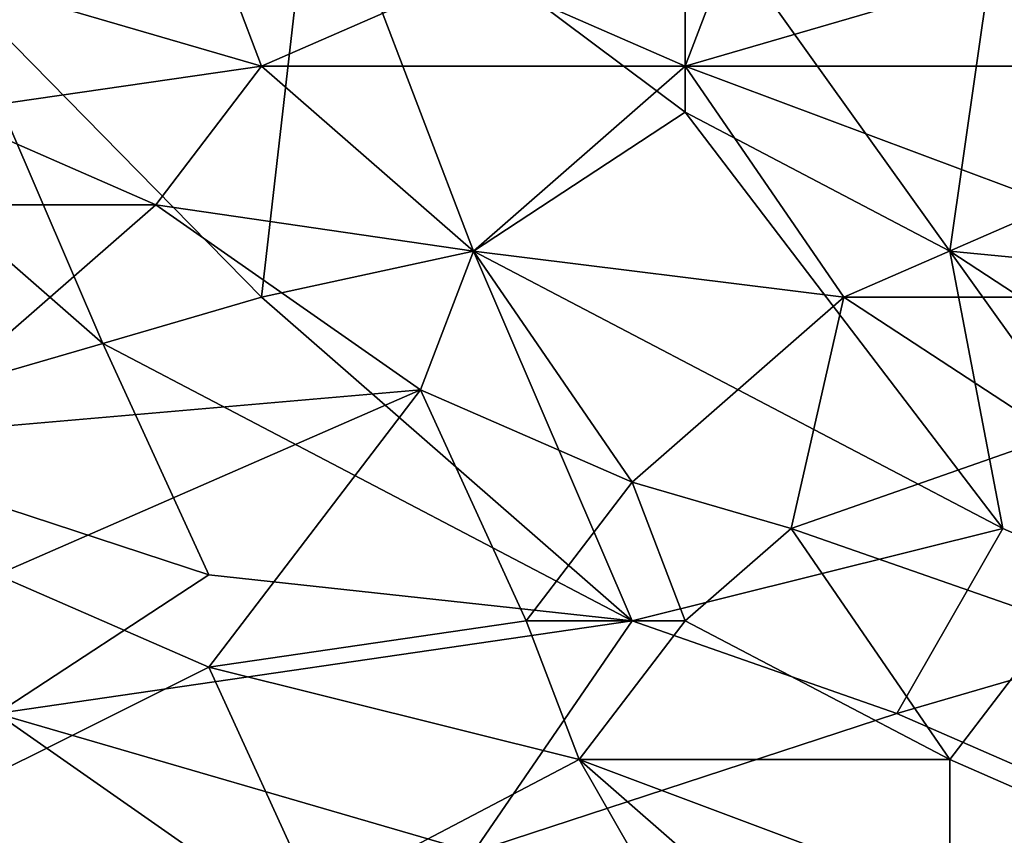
# Model space of a CAD drawing. Extents: x -1.1 to 1.1, y -0.36 to 0.36.
# Tile 142 of 256: x -0.82 to -0.74, y -0.27 to -0.2. Entities that reach past the tile are written whole.
import ezdxf

# ---------------------------------------------------------------- set-up
doc = ezdxf.new("R2010")
doc.units = 0

msp = doc.modelspace()

# ---------------------------------------------------------------- linework, layer by layer
for points in [[(-0.737154, -0.190807, 0.265391), (-0.705857, -0.182995, 0.265257), (-0.701386, -0.225963, 0.265644)], [(-0.826575, -0.19862, 0.265958), (-0.795278, -0.186901, 0.265712), (-0.799749, -0.225963, 0.265926)], [(-0.781865, -0.222057, 0.265811), (-0.799749, -0.225963, 0.265926), (-0.795278, -0.186901, 0.265712)], [(-0.795278, -0.186901, 0.265712), (-0.763981, -0.190807, 0.265532), (-0.763981, -0.210338, 0.26565)], [(-0.781865, -0.222057, 0.265811), (-0.795278, -0.186901, 0.265712), (-0.763981, -0.210338, 0.26565)], [(-0.737154, -0.190807, 0.265391), (-0.741626, -0.222057, 0.26567), (-0.763981, -0.190807, 0.265532)], [(-0.763981, -0.210338, 0.26565), (-0.763981, -0.190807, 0.265532), (-0.741626, -0.222057, 0.26567)], [(-0.701386, -0.225963, 0.265644), (-0.741626, -0.222057, 0.26567), (-0.737154, -0.190807, 0.265391)], [(-0.799749, -0.206432, 0.398823), (-0.80422, -0.194713, 0.400033), (-0.826575, -0.19862, 0.39952)], [(-0.80422, -0.194713, 0.400033), (-0.799749, -0.206432, 0.398823), (-0.781865, -0.19862, 0.399757)], [(-0.781865, -0.19862, 0.399757), (-0.763981, -0.206432, 0.398941), (-0.75951, -0.194713, 0.400279)], [(-0.75951, -0.194713, 0.400279), (-0.763981, -0.206432, 0.398941), (-0.737154, -0.19862, 0.399912)], [(-0.813162, -0.22987, 0.266025), (-0.835517, -0.210338, 0.26606), (-0.826575, -0.19862, 0.265958)], [(-0.826575, -0.19862, 0.39952), (-0.826575, -0.210338, 0.398336), (-0.799749, -0.206432, 0.398823)], [(-0.799749, -0.225963, 0.265926), (-0.813162, -0.22987, 0.266025), (-0.826575, -0.19862, 0.265958)], [(-0.763981, -0.206432, 0.398941), (-0.781865, -0.19862, 0.399757), (-0.799749, -0.206432, 0.398823)], [(-0.763981, -0.206432, 0.398941), (-0.728212, -0.206432, 0.399006), (-0.737154, -0.19862, 0.399912)], [(-0.728212, -0.206432, 0.399006), (-0.710328, -0.19862, 0.399906), (-0.737154, -0.19862, 0.399912)], [(-0.808691, -0.218151, 0.39747), (-0.799749, -0.206432, 0.398823), (-0.826575, -0.210338, 0.398336)], [(-0.799749, -0.206432, 0.398823), (-0.808691, -0.218151, 0.39747), (-0.781865, -0.222057, 0.396993)], [(-0.799749, -0.206432, 0.398823), (-0.781865, -0.222057, 0.396993), (-0.763981, -0.206432, 0.398941)], [(-0.750568, -0.225963, 0.396475), (-0.763981, -0.206432, 0.398941), (-0.781865, -0.222057, 0.396993)], [(-0.732683, -0.218151, 0.39751), (-0.728212, -0.206432, 0.399006), (-0.763981, -0.206432, 0.398941)], [(-0.763981, -0.206432, 0.398941), (-0.750568, -0.225963, 0.396475), (-0.732683, -0.218151, 0.39751)], [(-0.839988, -0.237682, 0.266198), (-0.835517, -0.210338, 0.26606), (-0.813162, -0.22987, 0.266025)], [(-0.808691, -0.218151, 0.39747), (-0.826575, -0.210338, 0.398336), (-0.822104, -0.218151, 0.397493)], [(-0.763981, -0.210338, 0.26565), (-0.737154, -0.245495, 0.2659), (-0.781865, -0.222057, 0.265811)], [(-0.741626, -0.222057, 0.26567), (-0.737154, -0.245495, 0.2659), (-0.763981, -0.210338, 0.26565)], [(-0.822104, -0.218151, 0.397493), (-0.831046, -0.237682, 0.394991), (-0.808691, -0.218151, 0.39747)], [(-0.831046, -0.237682, 0.394991), (-0.786336, -0.233776, 0.39538), (-0.808691, -0.218151, 0.39747)], [(-0.808691, -0.218151, 0.39747), (-0.786336, -0.233776, 0.39538), (-0.781865, -0.222057, 0.396993)], [(-0.71927, -0.225963, 0.396424), (-0.732683, -0.218151, 0.39751), (-0.750568, -0.225963, 0.396475)], [(-0.781865, -0.222057, 0.265811), (-0.768452, -0.253307, 0.266005), (-0.799749, -0.225963, 0.265926)], [(-0.768452, -0.241588, 0.394235), (-0.781865, -0.222057, 0.396993), (-0.786336, -0.233776, 0.39538)], [(-0.781865, -0.222057, 0.396993), (-0.768452, -0.241588, 0.394235), (-0.750568, -0.225963, 0.396475)], [(-0.737154, -0.245495, 0.2659), (-0.768452, -0.253307, 0.266005), (-0.781865, -0.222057, 0.265811)], [(-0.741626, -0.222057, 0.26567), (-0.701386, -0.225963, 0.265644), (-0.705857, -0.245495, 0.265853)], [(-0.705857, -0.245495, 0.265853), (-0.71927, -0.253307, 0.265912), (-0.741626, -0.222057, 0.26567)], [(-0.71927, -0.253307, 0.265912), (-0.737154, -0.245495, 0.2659), (-0.741626, -0.222057, 0.26567)], [(-0.813162, -0.22987, 0.266025), (-0.799749, -0.225963, 0.265926), (-0.768452, -0.253307, 0.266005)], [(-0.755039, -0.245495, 0.393599), (-0.750568, -0.225963, 0.396475), (-0.768452, -0.241588, 0.394235)], [(-0.750568, -0.225963, 0.396475), (-0.755039, -0.245495, 0.393599), (-0.732683, -0.237682, 0.394704)], [(-0.750568, -0.225963, 0.396475), (-0.732683, -0.237682, 0.394704), (-0.71927, -0.225963, 0.396424)], [(-0.839988, -0.237682, 0.266198), (-0.813162, -0.22987, 0.266025), (-0.80422, -0.249401, 0.266054)], [(-0.768452, -0.253307, 0.266005), (-0.80422, -0.249401, 0.266054), (-0.813162, -0.22987, 0.266025)], [(-0.786336, -0.233776, 0.39538), (-0.831046, -0.237682, 0.394991), (-0.822104, -0.249401, 0.393332)], [(-0.80422, -0.257213, 0.392007), (-0.786336, -0.233776, 0.39538), (-0.822104, -0.249401, 0.393332)], [(-0.786336, -0.233776, 0.39538), (-0.80422, -0.257213, 0.392007), (-0.777394, -0.253307, 0.392485)], [(-0.768452, -0.241588, 0.394235), (-0.786336, -0.233776, 0.39538), (-0.777394, -0.253307, 0.392485)], [(-0.822104, -0.26112, 0.266025), (-0.839988, -0.237682, 0.266198), (-0.80422, -0.249401, 0.266054)], [(-0.732683, -0.253307, 0.392193), (-0.732683, -0.237682, 0.394704), (-0.755039, -0.245495, 0.393599)], [(-0.763981, -0.253307, 0.392416), (-0.768452, -0.241588, 0.394235), (-0.777394, -0.253307, 0.392485)], [(-0.755039, -0.245495, 0.393599), (-0.768452, -0.241588, 0.394235), (-0.763981, -0.253307, 0.392416)], [(-0.746097, -0.26112, 0.265962), (-0.768452, -0.253307, 0.266005), (-0.737154, -0.245495, 0.2659)], [(-0.741626, -0.265026, 0.390253), (-0.755039, -0.245495, 0.393599), (-0.763981, -0.253307, 0.392416)], [(-0.755039, -0.245495, 0.393599), (-0.741626, -0.265026, 0.390253), (-0.732683, -0.253307, 0.392193)], [(-0.71927, -0.253307, 0.265912), (-0.746097, -0.26112, 0.265962), (-0.737154, -0.245495, 0.2659)], [(-0.822104, -0.249401, 0.393332), (-0.835517, -0.272838, 0.389707), (-0.80422, -0.257213, 0.392007)], [(-0.80422, -0.249401, 0.266054), (-0.768452, -0.253307, 0.266005), (-0.822104, -0.26112, 0.266025)], [(-0.822104, -0.26112, 0.266025), (-0.768452, -0.253307, 0.266005), (-0.781865, -0.272838, 0.26583)], [(-0.772923, -0.265026, 0.390476), (-0.777394, -0.253307, 0.392485), (-0.80422, -0.257213, 0.392007)], [(-0.746097, -0.26112, 0.265962), (-0.781865, -0.272838, 0.26583), (-0.768452, -0.253307, 0.266005)], [(-0.763981, -0.253307, 0.392416), (-0.777394, -0.253307, 0.392485), (-0.772923, -0.265026, 0.390476)], [(-0.763981, -0.253307, 0.392416), (-0.772923, -0.265026, 0.390476), (-0.741626, -0.265026, 0.390253)], [(-0.746097, -0.26112, 0.265962), (-0.71927, -0.253307, 0.265912), (-0.71927, -0.272838, 0.265778)], [(-0.723741, -0.272838, 0.388767), (-0.732683, -0.253307, 0.392193), (-0.741626, -0.265026, 0.390253)], [(-0.795278, -0.276745, 0.388611), (-0.80422, -0.257213, 0.392007), (-0.835517, -0.272838, 0.389707)], [(-0.772923, -0.265026, 0.390476), (-0.80422, -0.257213, 0.392007), (-0.795278, -0.276745, 0.388611)], [(-0.826575, -0.272838, 0.265831), (-0.822104, -0.26112, 0.266025), (-0.799749, -0.276745, 0.265738)], [(-0.781865, -0.272838, 0.26583), (-0.799749, -0.276745, 0.265738), (-0.822104, -0.26112, 0.266025)], [(-0.746097, -0.26112, 0.265962), (-0.71927, -0.272838, 0.265778), (-0.781865, -0.272838, 0.26583)], [(-0.795278, -0.276745, 0.388611), (-0.763981, -0.280651, 0.387618), (-0.772923, -0.265026, 0.390476)], [(-0.741626, -0.276745, 0.388184), (-0.741626, -0.265026, 0.390253), (-0.772923, -0.265026, 0.390476)], [(-0.746097, -0.288463, 0.385975), (-0.741626, -0.276745, 0.388184), (-0.772923, -0.265026, 0.390476)], [(-0.746097, -0.288463, 0.385975), (-0.772923, -0.265026, 0.390476), (-0.763981, -0.280651, 0.387618)], [(-0.741626, -0.265026, 0.390253), (-0.741626, -0.276745, 0.388184), (-0.723741, -0.272838, 0.388767)]]:
    msp.add_3dface(points)

doc.saveas('drawing.dxf')
